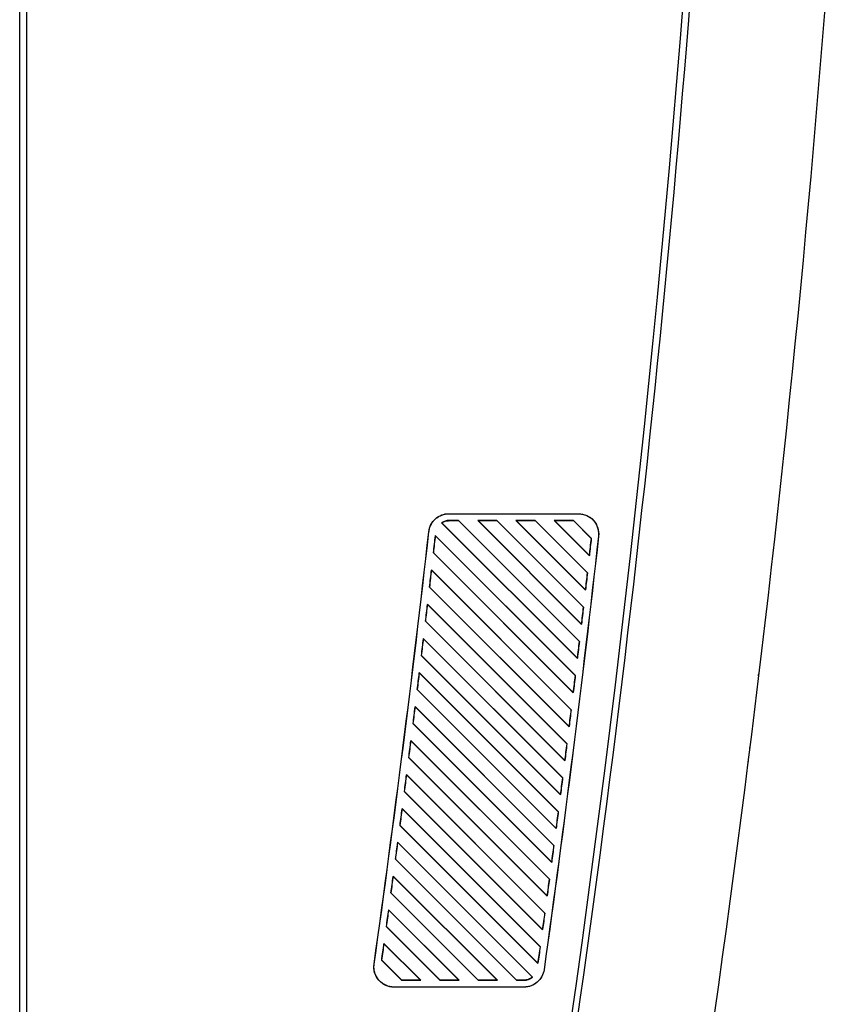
# Model space of a CAD drawing. Header units: millimetres. Extents: x -0.43 to 1.28, y -0.94 to 1.34.
# Tile 23 of 177: x -0.29 to -0.17, y -0.1 to 0.05. Entities that reach past the tile are written whole.
import ezdxf

# ---------------------------------------------------------------- set-up
doc = ezdxf.new("R2010")
doc.units = ezdxf.units.MM

msp = doc.modelspace()

# ---------------------------------------------------------------- linework, layer by layer
at = {"color": 7, "linetype": 'Continuous', "lineweight": 25}
for p, q in [((-0.29135, -0.16904), (-0.29135, 0.47996)), ((-0.29035, 0.47995), (-0.29035, -0.17002)), ((-0.22793, -0.02504), (-0.20881, -0.02504)), ((-0.22793, -0.02505), (-0.22793, -0.02504)), ((-0.22793, -0.02505), (-0.20881, -0.02505)), ((-0.22651, -0.02605), (-0.22793, -0.02605)), ((-0.22793, -0.02608), (-0.22793, -0.02605)), ((-0.22793, -0.02608), (-0.22652, -0.02607)), ((-0.22651, -0.02605), (-0.22652, -0.02607)), ((-0.20866, -0.04393), (-0.22652, -0.02607)), ((-0.22651, -0.02605), (-0.20865, -0.04392)), ((-0.22086, -0.02605), (-0.22369, -0.02605)), ((-0.20835, -0.0414), (-0.22369, -0.02605)), ((-0.22364, -0.02607), (-0.22369, -0.02605)), ((-0.22364, -0.02607), (-0.20836, -0.04136)), ((-0.22364, -0.02607), (-0.22087, -0.02607)), ((-0.22086, -0.02605), (-0.22087, -0.02607)), ((-0.20807, -0.03887), (-0.22087, -0.02607)), ((-0.22086, -0.02605), (-0.20805, -0.03886)), ((-0.2152, -0.02605), (-0.21803, -0.02605)), ((-0.20776, -0.03633), (-0.21803, -0.02605)), ((-0.21799, -0.02607), (-0.21803, -0.02605)), ((-0.21799, -0.02607), (-0.20777, -0.03629)), ((-0.21799, -0.02607), (-0.21521, -0.02607)), ((-0.2152, -0.02605), (-0.21521, -0.02607)), ((-0.20748, -0.03379), (-0.21521, -0.02607)), ((-0.2152, -0.02605), (-0.20747, -0.03379)), ((-0.20955, -0.02605), (-0.21238, -0.02605)), ((-0.20718, -0.03125), (-0.21238, -0.02605)), ((-0.21233, -0.02607), (-0.21238, -0.02605)), ((-0.21233, -0.02607), (-0.20955, -0.02607)), ((-0.21233, -0.02607), (-0.20719, -0.03122)), ((-0.20955, -0.02605), (-0.20689, -0.02871)), ((-0.20955, -0.02605), (-0.20955, -0.02607)), ((-0.20691, -0.02871), (-0.20955, -0.02607)), ((-0.20881, -0.02505), (-0.20881, -0.02504)), ((-0.20895, -0.04645), (-0.22902, -0.02638)), ((-0.22898, -0.02638), (-0.20896, -0.04642)), ((-0.23089, -0.0277), (-0.23091, -0.0277)), ((-0.22995, -0.02827), (-0.20925, -0.04898)), ((-0.22995, -0.02827), (-0.22993, -0.02832)), ((-0.20927, -0.04898), (-0.22993, -0.02832)), ((-0.20691, -0.02871), (-0.20689, -0.02871)), ((-0.20585, -0.02837), (-0.20583, -0.02837)), ((-0.20956, -0.0515), (-0.23024, -0.03081)), ((-0.23022, -0.03081), (-0.23024, -0.03081)), ((-0.23022, -0.03081), (-0.20957, -0.05147)), ((-0.20718, -0.03125), (-0.20719, -0.03122)), ((-0.23053, -0.03335), (-0.20986, -0.05402)), ((-0.23053, -0.03335), (-0.23051, -0.0334)), ((-0.20988, -0.05403), (-0.23051, -0.0334)), ((-0.20748, -0.03379), (-0.20747, -0.03379)), ((-0.2308, -0.03588), (-0.23082, -0.03589)), ((-0.21018, -0.05654), (-0.23082, -0.03589)), ((-0.2308, -0.03588), (-0.21019, -0.0565)), ((-0.20776, -0.03633), (-0.20777, -0.03629)), ((-0.23112, -0.03842), (-0.21049, -0.05905)), ((-0.23112, -0.03842), (-0.2311, -0.03847)), ((-0.2105, -0.05906), (-0.2311, -0.03847)), ((-0.20807, -0.03887), (-0.20805, -0.03886)), ((-0.23139, -0.04094), (-0.23142, -0.04095)), ((-0.2108, -0.06157), (-0.23142, -0.04095)), ((-0.23139, -0.04094), (-0.21082, -0.06153)), ((-0.20835, -0.0414), (-0.20836, -0.04136)), ((-0.23172, -0.04348), (-0.21112, -0.06408)), ((-0.23172, -0.04348), (-0.2317, -0.04353)), ((-0.21114, -0.06408), (-0.2317, -0.04353)), ((-0.20866, -0.04393), (-0.20865, -0.04392)), ((-0.21144, -0.06658), (-0.23202, -0.046)), ((-0.232, -0.046), (-0.23202, -0.046)), ((-0.232, -0.046), (-0.21145, -0.06655)), ((-0.20895, -0.04645), (-0.20896, -0.04642)), ((-0.23233, -0.04853), (-0.21177, -0.06909)), ((-0.23233, -0.04853), (-0.23231, -0.04858)), ((-0.21178, -0.0691), (-0.23231, -0.04858)), ((-0.20927, -0.04898), (-0.20925, -0.04898)), ((-0.23261, -0.05104), (-0.23263, -0.05105)), ((-0.21209, -0.07159), (-0.23263, -0.05105)), ((-0.23261, -0.05104), (-0.2121, -0.07156)), ((-0.20956, -0.0515), (-0.20957, -0.05147)), ((-0.23294, -0.05356), (-0.21242, -0.07409)), ((-0.23294, -0.05356), (-0.23293, -0.05361)), ((-0.21244, -0.0741), (-0.23293, -0.05361)), ((-0.20988, -0.05403), (-0.20986, -0.05402)), ((-0.23323, -0.05607), (-0.23326, -0.05608)), ((-0.21275, -0.07659), (-0.23326, -0.05608)), ((-0.23323, -0.05607), (-0.21276, -0.07656)), ((-0.21018, -0.05654), (-0.21019, -0.0565)), ((-0.23357, -0.05859), (-0.21308, -0.07909)), ((-0.23357, -0.05859), (-0.23356, -0.05864)), ((-0.2131, -0.07909), (-0.23356, -0.05864)), ((-0.2105, -0.05906), (-0.21049, -0.05905)), ((-0.23387, -0.06109), (-0.23389, -0.0611)), ((-0.21341, -0.08158), (-0.23389, -0.0611)), ((-0.23387, -0.06109), (-0.21343, -0.08155)), ((-0.2108, -0.06157), (-0.21082, -0.06153)), ((-0.23421, -0.06361), (-0.21375, -0.08407)), ((-0.23421, -0.06361), (-0.23419, -0.06366)), ((-0.21377, -0.08408), (-0.23419, -0.06366)), ((-0.21114, -0.06408), (-0.21112, -0.06408)), ((-0.23451, -0.06611), (-0.23453, -0.06612)), ((-0.21409, -0.08656), (-0.23453, -0.06612)), ((-0.23451, -0.06611), (-0.2141, -0.08653)), ((-0.21144, -0.06658), (-0.21145, -0.06655)), ((-0.23486, -0.06862), (-0.21443, -0.08905)), ((-0.23486, -0.06862), (-0.23484, -0.06867)), ((-0.21445, -0.08905), (-0.23484, -0.06867)), ((-0.21178, -0.0691), (-0.21177, -0.06909)), ((-0.23516, -0.07111), (-0.23519, -0.07112)), ((-0.21478, -0.09153), (-0.23519, -0.07112)), ((-0.23516, -0.07111), (-0.21479, -0.0915)), ((-0.21209, -0.07159), (-0.2121, -0.07156)), ((-0.23552, -0.07362), (-0.21558, -0.09356)), ((-0.23552, -0.07362), (-0.2355, -0.07367)), ((-0.21561, -0.09356), (-0.2355, -0.07367)), ((-0.21244, -0.0741), (-0.21242, -0.07409)), ((-0.23582, -0.07611), (-0.23585, -0.07612)), ((-0.21795, -0.09402), (-0.23585, -0.07612)), ((-0.23582, -0.07611), (-0.21794, -0.094)), ((-0.21275, -0.07659), (-0.21276, -0.07656)), ((-0.23618, -0.07861), (-0.22078, -0.09402)), ((-0.23618, -0.07861), (-0.23617, -0.07866)), ((-0.22082, -0.094), (-0.23617, -0.07866)), ((-0.2131, -0.07909), (-0.21308, -0.07909)), ((-0.2365, -0.08109), (-0.23652, -0.0811)), ((-0.2236, -0.09402), (-0.23652, -0.0811)), ((-0.2365, -0.08109), (-0.2236, -0.094)), ((-0.21341, -0.08158), (-0.21343, -0.08155)), ((-0.23686, -0.08359), (-0.22643, -0.09402)), ((-0.23686, -0.08359), (-0.23684, -0.08364)), ((-0.22648, -0.094), (-0.23684, -0.08364)), ((-0.21377, -0.08408), (-0.21375, -0.08407)), ((-0.23718, -0.08607), (-0.2372, -0.08608)), ((-0.22926, -0.09402), (-0.2372, -0.08608)), ((-0.23718, -0.08607), (-0.22925, -0.094)), ((-0.21409, -0.08656), (-0.2141, -0.08653)), ((-0.23755, -0.08856), (-0.23209, -0.09402)), ((-0.23755, -0.08856), (-0.23753, -0.08861)), ((-0.23214, -0.094), (-0.23753, -0.08861)), ((-0.21445, -0.08905), (-0.21443, -0.08905)), ((-0.23898, -0.09162), (-0.239, -0.09162)), ((-0.23787, -0.09103), (-0.23789, -0.09104)), ((-0.23492, -0.09402), (-0.23789, -0.09104)), ((-0.23787, -0.09103), (-0.23491, -0.09399)), ((-0.21478, -0.09153), (-0.21479, -0.0915)), ((-0.2139, -0.09245), (-0.21388, -0.09245)), ((-0.23492, -0.09402), (-0.23491, -0.09399)), ((-0.23492, -0.09402), (-0.23209, -0.09402)), ((-0.23214, -0.094), (-0.23491, -0.09399)), ((-0.23214, -0.094), (-0.23209, -0.09402)), ((-0.22926, -0.09402), (-0.22925, -0.094)), ((-0.22926, -0.09402), (-0.22643, -0.09402)), ((-0.22648, -0.094), (-0.22925, -0.094)), ((-0.22648, -0.094), (-0.22643, -0.09402)), ((-0.2236, -0.09402), (-0.2236, -0.094)), ((-0.22082, -0.094), (-0.2236, -0.094)), ((-0.2236, -0.09402), (-0.22078, -0.09402)), ((-0.22082, -0.094), (-0.22078, -0.09402)), ((-0.21795, -0.09402), (-0.21794, -0.094)), ((-0.21795, -0.09402), (-0.21685, -0.09402)), ((-0.21685, -0.094), (-0.21794, -0.094)), ((-0.21685, -0.094), (-0.21685, -0.09402)), ((-0.21561, -0.09356), (-0.21558, -0.09356)), ((-0.23603, -0.09502), (-0.23603, -0.09504)), ((-0.21685, -0.09502), (-0.23603, -0.09502)), ((-0.21685, -0.09504), (-0.23603, -0.09504)), ((-0.21685, -0.09502), (-0.21685, -0.09504))]:
    msp.add_line(p, q, dxfattribs=at)
for centre, radius, start, end in [((-2.56514, 0.23531), 2.379, 350.94296, 0.81651), ((-0.18309, -0.04839), 0.001, 326.3306, 353.1228)]:
    msp.add_arc(centre, radius, start, end, dxfattribs=at)
for points in [[(-0.19956, -0.16848), (-0.18459, -0.08117), (-0.17448, 0.00675), (-0.16923, 0.09518)], [(-0.18949, 0.09153), (-0.19425, 0.01389), (-0.20279, -0.06327), (-0.21512, -0.14007)], [(-0.22793, -0.02605), (-0.22831, -0.02605), (-0.22869, -0.02617), (-0.22902, -0.02638)], [(-0.22898, -0.02638), (-0.22899, -0.02638), (-0.22901, -0.02638), (-0.22902, -0.02638)], [(-0.239, -0.09162), (-0.23601, -0.07035), (-0.23331, -0.04904), (-0.23091, -0.0277)], [(-0.23898, -0.09162), (-0.23599, -0.07035), (-0.2333, -0.04904), (-0.23089, -0.0277)], [(-0.22995, -0.02827), (-0.23005, -0.02912), (-0.23014, -0.02997), (-0.23024, -0.03081)], [(-0.23022, -0.03081), (-0.23012, -0.02998), (-0.23003, -0.02915), (-0.22993, -0.02832)], [(-0.20585, -0.02837), (-0.20824, -0.04976), (-0.21092, -0.07113), (-0.21389, -0.09245)], [(-0.20583, -0.02837), (-0.20822, -0.04976), (-0.21091, -0.07113), (-0.21388, -0.09245)], [(-0.20691, -0.02871), (-0.207, -0.02955), (-0.2071, -0.03038), (-0.20719, -0.03122)], [(-0.20718, -0.03125), (-0.20708, -0.0304), (-0.20699, -0.02956), (-0.20689, -0.02871)], [(-0.23053, -0.03335), (-0.23063, -0.0342), (-0.23072, -0.03504), (-0.23082, -0.03589)], [(-0.2308, -0.03588), (-0.2307, -0.03505), (-0.23061, -0.03423), (-0.23051, -0.0334)], [(-0.20748, -0.0338), (-0.20758, -0.03463), (-0.20767, -0.03546), (-0.20777, -0.03629)], [(-0.20776, -0.03633), (-0.20766, -0.03548), (-0.20756, -0.03464), (-0.20747, -0.03379)], [(-0.23112, -0.03842), (-0.23122, -0.03926), (-0.23132, -0.04011), (-0.23142, -0.04095)], [(-0.23139, -0.04094), (-0.2313, -0.04012), (-0.2312, -0.03929), (-0.2311, -0.03847)], [(-0.20807, -0.03887), (-0.20816, -0.0397), (-0.20826, -0.04053), (-0.20836, -0.04136)], [(-0.20835, -0.04139), (-0.20825, -0.04055), (-0.20815, -0.03971), (-0.20805, -0.03886)], [(-0.23172, -0.04348), (-0.23182, -0.04432), (-0.23192, -0.04516), (-0.23202, -0.046)], [(-0.232, -0.046), (-0.2319, -0.04517), (-0.2318, -0.04435), (-0.2317, -0.04353)], [(-0.20866, -0.04393), (-0.20876, -0.04476), (-0.20886, -0.04559), (-0.20896, -0.04642)], [(-0.20895, -0.04645), (-0.20885, -0.04561), (-0.20875, -0.04477), (-0.20865, -0.04392)], [(-0.23233, -0.04853), (-0.23243, -0.04937), (-0.23253, -0.05021), (-0.23263, -0.05105)], [(-0.23261, -0.05104), (-0.23251, -0.05022), (-0.23241, -0.0494), (-0.23231, -0.04858)], [(-0.20927, -0.04898), (-0.20937, -0.04981), (-0.20947, -0.05064), (-0.20957, -0.05147)], [(-0.20956, -0.0515), (-0.20945, -0.05066), (-0.20935, -0.04982), (-0.20925, -0.04898)], [(-0.23294, -0.05356), (-0.23305, -0.0544), (-0.23315, -0.05524), (-0.23326, -0.05608)], [(-0.23323, -0.05607), (-0.23313, -0.05525), (-0.23303, -0.05443), (-0.23293, -0.05361)], [(-0.20988, -0.05403), (-0.20998, -0.05485), (-0.21008, -0.05568), (-0.21019, -0.0565)], [(-0.21018, -0.05654), (-0.21007, -0.0557), (-0.20997, -0.05486), (-0.20986, -0.05402)], [(-0.23357, -0.05859), (-0.23368, -0.05943), (-0.23378, -0.06027), (-0.23389, -0.0611)], [(-0.23387, -0.06109), (-0.23376, -0.06028), (-0.23366, -0.05946), (-0.23356, -0.05864)], [(-0.21051, -0.05906), (-0.21061, -0.05988), (-0.21071, -0.06071), (-0.21082, -0.06153)], [(-0.2108, -0.06157), (-0.2107, -0.06073), (-0.21059, -0.05989), (-0.21049, -0.05905)], [(-0.23421, -0.06361), (-0.23432, -0.06445), (-0.23443, -0.06528), (-0.23453, -0.06612)], [(-0.23451, -0.06611), (-0.2344, -0.06529), (-0.2343, -0.06448), (-0.23419, -0.06366)], [(-0.21114, -0.06408), (-0.21124, -0.0649), (-0.21135, -0.06573), (-0.21145, -0.06655)], [(-0.21144, -0.06658), (-0.21134, -0.06575), (-0.21123, -0.06491), (-0.21112, -0.06408)], [(-0.23486, -0.06862), (-0.23497, -0.06945), (-0.23508, -0.07029), (-0.23519, -0.07112)], [(-0.23516, -0.07111), (-0.23505, -0.0703), (-0.23495, -0.06948), (-0.23484, -0.06867)], [(-0.21178, -0.0691), (-0.21189, -0.06992), (-0.212, -0.07074), (-0.2121, -0.07156)], [(-0.21209, -0.07159), (-0.21198, -0.07076), (-0.21187, -0.06992), (-0.21177, -0.06909)], [(-0.23552, -0.07362), (-0.23563, -0.07445), (-0.23574, -0.07528), (-0.23585, -0.07612)], [(-0.23582, -0.07611), (-0.23571, -0.07529), (-0.23561, -0.07448), (-0.2355, -0.07367)], [(-0.21244, -0.0741), (-0.21254, -0.07492), (-0.21265, -0.07574), (-0.21276, -0.07656)], [(-0.21275, -0.07659), (-0.21264, -0.07576), (-0.21253, -0.07493), (-0.21242, -0.07409)], [(-0.23618, -0.07861), (-0.2363, -0.07944), (-0.23641, -0.08027), (-0.23652, -0.0811)], [(-0.2365, -0.08109), (-0.23638, -0.08028), (-0.23628, -0.07947), (-0.23617, -0.07866)], [(-0.2131, -0.07909), (-0.21321, -0.07991), (-0.21332, -0.08073), (-0.21343, -0.08155)], [(-0.21341, -0.08158), (-0.2133, -0.08075), (-0.21319, -0.07992), (-0.21308, -0.07909)], [(-0.23686, -0.08359), (-0.23697, -0.08442), (-0.23709, -0.08525), (-0.2372, -0.08608)], [(-0.23718, -0.08607), (-0.23706, -0.08526), (-0.23695, -0.08445), (-0.23684, -0.08364)], [(-0.21377, -0.08408), (-0.21388, -0.0849), (-0.21399, -0.08571), (-0.2141, -0.08653)], [(-0.21409, -0.08656), (-0.21398, -0.08573), (-0.21386, -0.0849), (-0.21375, -0.08407)], [(-0.23755, -0.08856), (-0.23766, -0.08939), (-0.23778, -0.09021), (-0.23789, -0.09104)], [(-0.23787, -0.09103), (-0.23775, -0.09023), (-0.23764, -0.08942), (-0.23753, -0.08861)], [(-0.21445, -0.08906), (-0.21456, -0.08987), (-0.21468, -0.09068), (-0.21479, -0.0915)], [(-0.21478, -0.09153), (-0.21466, -0.09071), (-0.21455, -0.08988), (-0.21443, -0.08905)], [(-0.21685, -0.09402), (-0.2164, -0.09402), (-0.21593, -0.09385), (-0.21558, -0.09356)]]:
    msp.add_open_spline(points, degree=3, dxfattribs=at)
for points, knots in [([(-0.23091, -0.0277), (-0.23087, -0.02734), (-0.23076, -0.02698), (-0.23043, -0.02633), (-0.2302, -0.02604), (-0.22966, -0.02556), (-0.22934, -0.02536), (-0.22866, -0.0251), (-0.22829, -0.02504), (-0.22793, -0.02504)], [3.253811, 3.253811, 3.253811, 3.253811, 3.618455, 3.618455, 3.9831, 3.9831, 4.347744, 4.347744, 4.712389, 4.712389, 4.712389, 4.712389]), ([(-0.23089, -0.0277), (-0.23087, -0.02752), (-0.23084, -0.02734), (-0.23073, -0.027), (-0.23066, -0.02683), (-0.23049, -0.02651), (-0.2304, -0.02635), (-0.23018, -0.02607), (-0.23005, -0.02593), (-0.22978, -0.02569), (-0.22964, -0.02558), (-0.22933, -0.0254), (-0.22916, -0.02531), (-0.22882, -0.02519), (-0.22865, -0.02514), (-0.22829, -0.02507), (-0.22811, -0.02505), (-0.22793, -0.02505)], [0, 0, 0, 0, 0.125, 0.125, 0.25, 0.25, 0.375, 0.375, 0.5, 0.5, 0.625, 0.625, 0.75, 0.75, 0.875, 0.875, 1, 1, 1, 1]), ([(-0.22898, -0.02638), (-0.22882, -0.02628), (-0.22866, -0.02621), (-0.2283, -0.0261), (-0.22812, -0.02607), (-0.22793, -0.02607)], [0, 0, 0, 0, 0.5, 0.5, 1, 1, 1, 1]), ([(-0.20881, -0.02504), (-0.20839, -0.02504), (-0.20797, -0.02513), (-0.2072, -0.02547), (-0.20686, -0.02572), (-0.2063, -0.02635), (-0.20608, -0.02672), (-0.20583, -0.02752), (-0.20579, -0.02795), (-0.20583, -0.02837)], [4.712389, 4.712389, 4.712389, 4.712389, 5.132917, 5.132917, 5.553445, 5.553445, 5.973972, 5.973972, 6.3945, 6.3945, 6.3945, 6.3945]), ([(-0.20881, -0.02505), (-0.2086, -0.02505), (-0.20839, -0.02508), (-0.20799, -0.02516), (-0.20778, -0.02523), (-0.2074, -0.0254), (-0.20722, -0.0255), (-0.20689, -0.02575), (-0.20673, -0.02589), (-0.20645, -0.0262), (-0.20633, -0.02637), (-0.20612, -0.02674), (-0.20604, -0.02693), (-0.20591, -0.02733), (-0.20587, -0.02753), (-0.20582, -0.02795), (-0.20583, -0.02816), (-0.20585, -0.02837)], [0, 0, 0, 0, 0.125, 0.125, 0.25, 0.25, 0.375, 0.375, 0.5, 0.5, 0.625, 0.625, 0.75, 0.75, 0.875, 0.875, 1, 1, 1, 1]), ([(-0.18351, -0.06005), (-0.18351, -0.06005), (-0.18349, -0.05991), (-0.18347, -0.05971), (-0.18344, -0.05952)], [0, 0, 0, 0, 0.012921, 1, 1, 1, 1]), ([(-0.18374, -0.0619), (-0.18374, -0.0619), (-0.18374, -0.06188), (-0.18372, -0.06171), (-0.1837, -0.06162)], [0, 0, 0, 0, 0.406093, 1, 1, 1, 1]), ([(-0.23603, -0.09504), (-0.23646, -0.09504), (-0.23689, -0.09494), (-0.23766, -0.09459), (-0.23801, -0.09433), (-0.23857, -0.09368), (-0.23879, -0.0933), (-0.23903, -0.09248), (-0.23906, -0.09204), (-0.239, -0.09162)], [1.570796, 1.570796, 1.570796, 1.570796, 1.998408, 1.998408, 2.42602, 2.42602, 2.853632, 2.853632, 3.281244, 3.281244, 3.281244, 3.281244]), ([(-0.23603, -0.09502), (-0.23625, -0.09502), (-0.23646, -0.095), (-0.23687, -0.09491), (-0.23708, -0.09484), (-0.23746, -0.09466), (-0.23764, -0.09455), (-0.23799, -0.0943), (-0.23814, -0.09415), (-0.23842, -0.09383), (-0.23854, -0.09366), (-0.23875, -0.09328), (-0.23883, -0.09309), (-0.23895, -0.09268), (-0.23899, -0.09247), (-0.23902, -0.09204), (-0.23901, -0.09183), (-0.23898, -0.09162)], [0, 0, 0, 0, 0.125, 0.125, 0.25, 0.25, 0.375, 0.375, 0.5, 0.5, 0.625, 0.625, 0.75, 0.75, 0.875, 0.875, 1, 1, 1, 1]), ([(-0.21388, -0.09245), (-0.21393, -0.0928), (-0.21404, -0.09315), (-0.21438, -0.09378), (-0.21461, -0.09406), (-0.21515, -0.09453), (-0.21546, -0.09472), (-0.21613, -0.09497), (-0.21649, -0.09504), (-0.21685, -0.09504)], [0.138525, 0.138525, 0.138525, 0.138525, 0.496593, 0.496593, 0.854661, 0.854661, 1.212728, 1.212728, 1.570796, 1.570796, 1.570796, 1.570796]), ([(-0.21389, -0.09245), (-0.21394, -0.0928), (-0.21406, -0.09314), (-0.21431, -0.09361), (-0.21441, -0.09376), (-0.21463, -0.09404), (-0.21476, -0.09417), (-0.21503, -0.0944), (-0.21517, -0.09451), (-0.21547, -0.09469), (-0.21564, -0.09477), (-0.21597, -0.09489), (-0.21614, -0.09494), (-0.21649, -0.095), (-0.21667, -0.09502), (-0.21685, -0.09502)], [0, 0, 0, 0, 0.25, 0.25, 0.375, 0.375, 0.5, 0.5, 0.625, 0.625, 0.75, 0.75, 0.875, 0.875, 1, 1, 1, 1]), ([(-0.21561, -0.09356), (-0.21578, -0.0937), (-0.21598, -0.09381), (-0.2164, -0.09396), (-0.21662, -0.094), (-0.21685, -0.094)], [0, 0, 0, 0, 0.5, 0.5, 1, 1, 1, 1])]:
    msp.add_open_spline(points, degree=3, knots=knots, dxfattribs=at)

doc.saveas('drawing.dxf')
